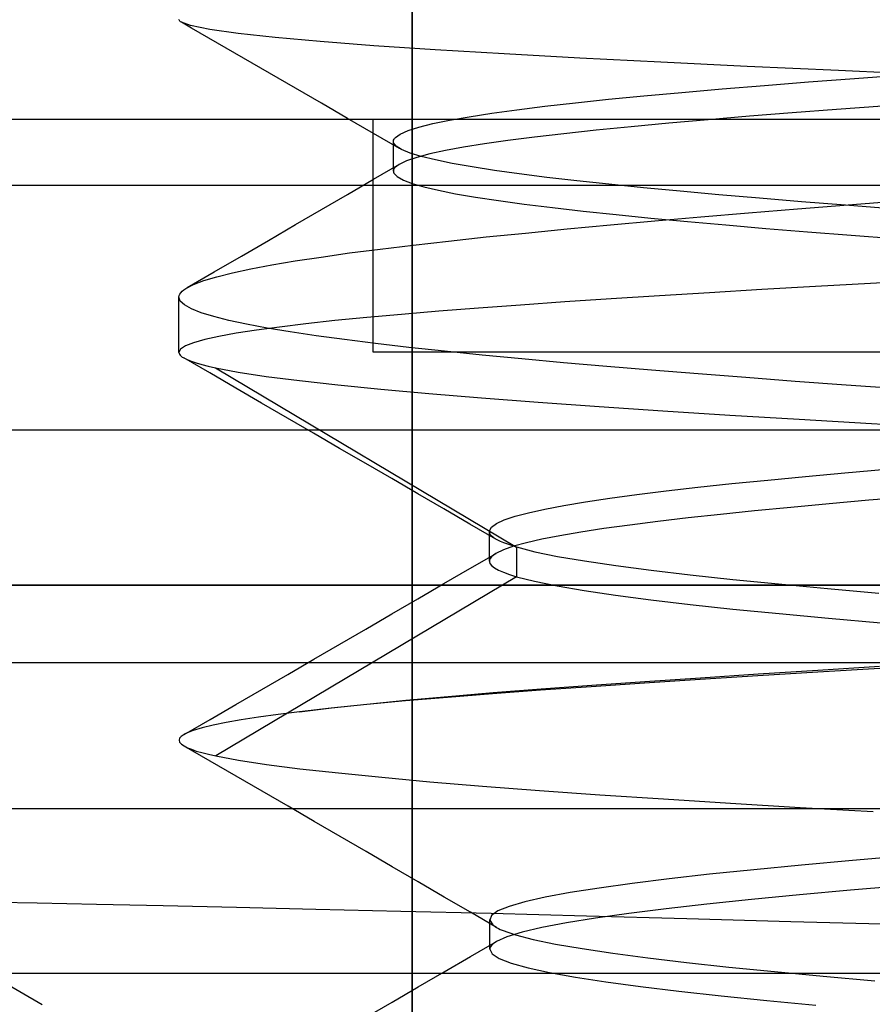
# Model space of a CAD drawing. Header units: millimetres. Extents: x 0 to 93, y -50 to 1.2.
# Tile 128 of 137: x 83.9 to 85, y -1.5 to -0.3. Entities that reach past the tile are written whole.
import ezdxf

# ---------------------------------------------------------------- set-up
doc = ezdxf.new("R2010")
doc.units = ezdxf.units.MM
doc.layers.add('MAIN-1', color=7, linetype='Continuous')
doc.layers.add('MAIN-2', color=7, linetype='Continuous')

msp = doc.modelspace()

# ---------------------------------------------------------------- linework, layer by layer
at = {"layer": 'MAIN-1'}
msp.add_line((90.5, -1), (2.5, -1), dxfattribs=at)
at = {"layer": 'MAIN-2'}
for p, q in [((84.4005, -9), (84.4005, 0)), ((84.4005, 0), (84.4005, -9)), ((84.1002, -0.2719), (84.1, -0.2712)), ((84.1006, -0.2726), (84.1002, -0.2719)), ((84.1012, -0.2733), (84.1006, -0.2726)), ((84.102, -0.274), (84.1012, -0.2733)), ((84.1149, -0.2791), (84.102, -0.274)), ((84.1149, -0.2791), (84.102, -0.274)), ((84.1162, -0.2822), (84.1033, -0.2748)), ((84.1397, -0.2842), (84.1149, -0.2791)), ((84.1397, -0.2842), (84.1149, -0.2791)), ((84.1497, -0.3016), (84.1162, -0.2822)), ((84.1762, -0.2893), (84.1397, -0.2842)), ((84.1762, -0.2893), (84.1397, -0.2842)), ((84.2238, -0.2945), (84.1762, -0.2893)), ((84.2238, -0.2945), (84.1762, -0.2893)), ((84.1832, -0.321), (84.1497, -0.3016)), ((84.2821, -0.2997), (84.2238, -0.2945)), ((84.2821, -0.2997), (84.2238, -0.2945)), ((84.351, -0.305), (84.2821, -0.2997)), ((84.351, -0.305), (84.2821, -0.2997)), ((84.4299, -0.3102), (84.351, -0.305)), ((84.4299, -0.3102), (84.351, -0.305)), ((84.5188, -0.3156), (84.4299, -0.3102)), ((84.5188, -0.3156), (84.4299, -0.3102)), ((84.6163, -0.3209), (84.5188, -0.3156)), ((84.6163, -0.3209), (84.5188, -0.3156)), ((84.2167, -0.3404), (84.1832, -0.321)), ((84.7208, -0.3263), (84.6163, -0.3209)), ((84.7208, -0.3263), (84.6163, -0.3209)), ((84.8319, -0.3317), (84.7208, -0.3263)), ((84.8319, -0.3317), (84.7208, -0.3263)), ((84.2501, -0.3598), (84.2167, -0.3404)), ((84.9496, -0.3371), (84.8319, -0.3317)), ((84.9496, -0.3371), (84.8319, -0.3317)), ((85.0732, -0.3426), (84.9496, -0.3371)), ((85.0732, -0.3426), (84.9496, -0.3371)), ((84.8543, -0.3561), (84.9112, -0.3517)), ((84.8543, -0.3561), (84.9112, -0.3517)), ((84.9112, -0.3517), (84.9703, -0.3472)), ((84.9112, -0.3517), (84.9703, -0.3472)), ((84.9703, -0.3472), (85.0316, -0.3428)), ((84.9703, -0.3472), (85.0316, -0.3428)), ((84.2836, -0.3792), (84.2501, -0.3598)), ((84.699, -0.3696), (84.7479, -0.3651)), ((84.699, -0.3696), (84.7479, -0.3651)), ((84.7479, -0.3651), (84.7998, -0.3606)), ((84.7479, -0.3651), (84.7998, -0.3606)), ((84.7998, -0.3606), (84.8543, -0.3561)), ((84.7998, -0.3606), (84.8543, -0.3561)), ((84.3171, -0.3986), (84.2836, -0.3792)), ((84.5715, -0.383), (84.6108, -0.3785)), ((84.5715, -0.383), (84.6108, -0.3785)), ((84.6108, -0.3785), (84.6533, -0.374)), ((84.6108, -0.3785), (84.6533, -0.374)), ((84.6533, -0.374), (84.699, -0.3696)), ((84.6533, -0.374), (84.699, -0.3696)), ((84.4739, -0.3964), (84.5029, -0.3919)), ((84.4739, -0.3964), (84.5029, -0.3919)), ((84.5029, -0.3919), (84.5355, -0.3875)), ((84.5029, -0.3919), (84.5355, -0.3875)), ((84.5355, -0.3875), (84.5715, -0.383)), ((84.5355, -0.3875), (84.5715, -0.383)), ((84.8899, -0.3915), (84.8349, -0.3958)), ((84.8899, -0.3915), (84.8349, -0.3958)), ((84.9471, -0.3871), (84.8899, -0.3915)), ((84.9471, -0.3871), (84.8899, -0.3915)), ((85.0065, -0.3827), (84.9471, -0.3871)), ((85.0065, -0.3827), (84.9471, -0.3871)), ((85.6, -0.4), (82.69, -0.4)), ((84.3507, -0.418), (84.3171, -0.3986)), ((84.35, -0.4), (84.35, -0.4)), ((84.35, -0.7), (84.35, -0.4)), ((84.35, -0.4), (84.35, -0.4)), ((84.4092, -0.4098), (84.427, -0.4054)), ((84.4092, -0.4098), (84.427, -0.4054)), ((84.427, -0.4054), (84.4486, -0.4009)), ((84.427, -0.4054), (84.4486, -0.4009)), ((84.4486, -0.4009), (84.4739, -0.3964)), ((84.4486, -0.4009), (84.4739, -0.3964)), ((84.731, -0.4048), (84.6827, -0.4093)), ((84.731, -0.4048), (84.6827, -0.4093)), ((84.7819, -0.4003), (84.731, -0.4048)), ((84.7819, -0.4003), (84.731, -0.4048)), ((84.8349, -0.3958), (84.7819, -0.4003)), ((84.8349, -0.3958), (84.7819, -0.4003)), ((84.3842, -0.4374), (84.3507, -0.418)), ((84.3851, -0.4188), (84.3952, -0.4143)), ((84.3851, -0.4188), (84.3952, -0.4143)), ((84.3952, -0.4143), (84.4092, -0.4098)), ((84.3952, -0.4143), (84.4092, -0.4098)), ((84.5958, -0.4183), (84.558, -0.4227)), ((84.5958, -0.4183), (84.558, -0.4227)), ((84.6374, -0.4138), (84.5958, -0.4183)), ((84.6374, -0.4138), (84.5958, -0.4183)), ((84.6827, -0.4093), (84.6374, -0.4138)), ((84.6827, -0.4093), (84.6374, -0.4138)), ((84.3763, -0.4288), (84.3764, -0.4277)), ((84.3763, -0.4288), (84.3764, -0.4277)), ((84.3763, -0.4347), (84.3763, -0.4283)), ((84.3763, -0.4347), (84.3763, -0.4283)), ((84.3766, -0.4299), (84.3763, -0.4288)), ((84.3766, -0.4299), (84.3763, -0.4288)), ((84.3764, -0.4277), (84.3766, -0.4266)), ((84.3764, -0.4277), (84.3766, -0.4266)), ((84.3766, -0.4266), (84.3771, -0.4255)), ((84.3766, -0.4266), (84.3771, -0.4255)), ((84.3798, -0.4344), (84.3766, -0.4299)), ((84.3798, -0.4344), (84.3766, -0.4299)), ((84.3771, -0.4255), (84.3778, -0.4244)), ((84.3771, -0.4255), (84.3778, -0.4244)), ((84.3778, -0.4244), (84.3788, -0.4233)), ((84.3778, -0.4244), (84.3788, -0.4233)), ((84.3788, -0.4233), (84.3851, -0.4188)), ((84.3788, -0.4233), (84.3851, -0.4188)), ((84.5239, -0.4271), (84.4935, -0.4314)), ((84.5239, -0.4271), (84.4935, -0.4314)), ((84.558, -0.4227), (84.5239, -0.4271)), ((84.558, -0.4227), (84.5239, -0.4271)), ((84.3763, -0.441), (84.3763, -0.4347)), ((84.3763, -0.441), (84.3763, -0.4347)), ((84.3763, -0.4474), (84.3763, -0.441)), ((84.3763, -0.4474), (84.3763, -0.441)), ((84.3868, -0.4388), (84.3798, -0.4344)), ((84.3868, -0.4388), (84.3798, -0.4344)), ((84.3977, -0.4433), (84.3868, -0.4388)), ((84.3977, -0.4433), (84.3868, -0.4388)), ((84.4122, -0.4477), (84.3977, -0.4433)), ((84.4122, -0.4477), (84.3977, -0.4433)), ((84.4433, -0.44), (84.4233, -0.4444)), ((84.4433, -0.44), (84.4233, -0.4444)), ((84.4667, -0.4357), (84.4433, -0.44)), ((84.4667, -0.4357), (84.4433, -0.44)), ((84.4935, -0.4314), (84.4667, -0.4357)), ((84.4935, -0.4314), (84.4667, -0.4357)), ((84.3763, -0.4537), (84.3763, -0.4474)), ((84.3763, -0.4537), (84.3763, -0.4474)), ((84.3763, -0.4601), (84.3763, -0.4537)), ((84.3763, -0.4601), (84.3763, -0.4537)), ((84.3931, -0.4533), (84.3835, -0.4578)), ((84.3931, -0.4533), (84.3835, -0.4578)), ((84.4064, -0.4488), (84.3931, -0.4533)), ((84.4064, -0.4488), (84.3931, -0.4533)), ((84.4233, -0.4444), (84.4064, -0.4488)), ((84.4233, -0.4444), (84.4064, -0.4488)), ((84.4304, -0.4522), (84.4122, -0.4477)), ((84.4304, -0.4522), (84.4122, -0.4477)), ((84.4522, -0.4567), (84.4304, -0.4522)), ((84.4522, -0.4567), (84.4304, -0.4522)), ((84.4776, -0.4611), (84.4522, -0.4567)), ((84.4776, -0.4611), (84.4522, -0.4567)), ((84.3506, -0.477), (84.3841, -0.4575)), ((84.3506, -0.477), (84.3841, -0.4575)), ((84.3763, -0.4664), (84.3763, -0.4601)), ((84.3763, -0.4664), (84.3763, -0.4601)), ((84.3766, -0.4646), (84.3763, -0.4658)), ((84.3766, -0.4646), (84.3763, -0.4658)), ((84.3763, -0.4658), (84.3763, -0.4669)), ((84.3763, -0.4658), (84.3763, -0.4669)), ((84.3763, -0.4669), (84.3765, -0.4681)), ((84.3763, -0.4669), (84.3765, -0.4681)), ((84.3765, -0.4681), (84.377, -0.4692)), ((84.3765, -0.4681), (84.377, -0.4692)), ((84.3771, -0.4635), (84.3766, -0.4646)), ((84.3771, -0.4635), (84.3766, -0.4646)), ((84.377, -0.4692), (84.3813, -0.4736)), ((84.377, -0.4692), (84.3813, -0.4736)), ((84.3779, -0.4623), (84.3771, -0.4635)), ((84.3779, -0.4623), (84.3771, -0.4635)), ((84.3835, -0.4578), (84.3779, -0.4623)), ((84.3835, -0.4578), (84.3779, -0.4623)), ((84.5064, -0.4656), (84.4776, -0.4611)), ((84.5064, -0.4656), (84.4776, -0.4611)), ((84.5385, -0.4701), (84.5064, -0.4656)), ((84.5385, -0.4701), (84.5064, -0.4656)), ((84.3171, -0.4965), (84.3506, -0.477)), ((84.3171, -0.4965), (84.3506, -0.477)), ((84.3813, -0.4736), (84.3892, -0.478)), ((84.3813, -0.4736), (84.3892, -0.478)), ((84.3892, -0.478), (84.4006, -0.4824)), ((84.3892, -0.478), (84.4006, -0.4824)), ((84.5738, -0.4746), (84.5385, -0.4701)), ((84.5738, -0.4746), (84.5385, -0.4701)), ((84.6124, -0.479), (84.5738, -0.4746)), ((84.6124, -0.479), (84.5738, -0.4746)), ((84.6539, -0.4835), (84.6124, -0.479)), ((84.6539, -0.4835), (84.6124, -0.479)), ((85.6, -0.4852), (82.69, -0.4852)), ((85.6, -0.4852), (82.69, -0.4852)), ((84.4006, -0.4824), (84.4156, -0.4868)), ((84.4006, -0.4824), (84.4156, -0.4868)), ((84.4156, -0.4868), (84.4342, -0.4912)), ((84.4156, -0.4868), (84.4342, -0.4912)), ((84.4342, -0.4912), (84.4563, -0.4956)), ((84.4342, -0.4912), (84.4563, -0.4956)), ((84.6985, -0.488), (84.6539, -0.4835)), ((84.6985, -0.488), (84.6539, -0.4835)), ((84.7458, -0.4925), (84.6985, -0.488)), ((84.7458, -0.4925), (84.6985, -0.488)), ((84.7956, -0.497), (84.7458, -0.4925)), ((84.7956, -0.497), (84.7458, -0.4925)), ((84.2836, -0.516), (84.3171, -0.4965)), ((84.2836, -0.516), (84.3171, -0.4965)), ((84.4563, -0.4956), (84.4821, -0.5)), ((84.4563, -0.4956), (84.4821, -0.5)), ((84.4821, -0.5), (84.5116, -0.5045)), ((84.4821, -0.5), (84.5116, -0.5045)), ((84.5116, -0.5045), (84.5448, -0.509)), ((84.5116, -0.5045), (84.5448, -0.509)), ((84.8478, -0.5015), (84.7956, -0.497)), ((84.8478, -0.5015), (84.7956, -0.497)), ((84.9022, -0.506), (84.8478, -0.5015)), ((84.9022, -0.506), (84.8478, -0.5015)), ((84.9588, -0.5105), (84.9022, -0.506)), ((84.9588, -0.5105), (84.9022, -0.506)), ((84.9621, -0.5099), (85.0291, -0.5046)), ((84.9621, -0.5099), (85.0291, -0.5046)), ((84.2501, -0.5355), (84.2836, -0.516)), ((84.2501, -0.5355), (84.2836, -0.516)), ((84.5448, -0.509), (84.5812, -0.5136)), ((84.5448, -0.509), (84.5812, -0.5136)), ((84.5812, -0.5136), (84.6208, -0.5181)), ((84.5812, -0.5136), (84.6208, -0.5181)), ((84.6208, -0.5181), (84.6631, -0.5226)), ((84.6208, -0.5181), (84.6631, -0.5226)), ((84.8337, -0.5203), (84.8968, -0.5151)), ((84.8337, -0.5203), (84.8968, -0.5151)), ((84.8968, -0.5151), (84.9621, -0.5099)), ((84.8968, -0.5151), (84.9621, -0.5099)), ((85.0174, -0.515), (84.9588, -0.5105)), ((85.0174, -0.515), (84.9588, -0.5105)), ((84.6558, -0.5358), (84.7133, -0.5306)), ((84.6558, -0.5358), (84.7133, -0.5306)), ((84.6631, -0.5226), (84.708, -0.5271)), ((84.6631, -0.5226), (84.708, -0.5271)), ((84.708, -0.5271), (84.7552, -0.5315)), ((84.708, -0.5271), (84.7552, -0.5315)), ((84.7133, -0.5306), (84.7725, -0.5255)), ((84.7133, -0.5306), (84.7725, -0.5255)), ((84.7552, -0.5315), (84.8047, -0.5359)), ((84.7552, -0.5315), (84.8047, -0.5359)), ((84.7725, -0.5255), (84.8337, -0.5203)), ((84.7725, -0.5255), (84.8337, -0.5203)), ((84.2153, -0.5558), (84.2501, -0.5355)), ((84.2153, -0.5558), (84.2501, -0.5355)), ((84.5466, -0.5463), (84.6001, -0.541)), ((84.5466, -0.5463), (84.6001, -0.541)), ((84.6001, -0.541), (84.6558, -0.5358)), ((84.6001, -0.541), (84.6558, -0.5358)), ((84.8047, -0.5359), (84.8563, -0.5403)), ((84.8047, -0.5359), (84.8563, -0.5403)), ((84.8563, -0.5403), (84.91, -0.5448)), ((84.8563, -0.5403), (84.91, -0.5448)), ((84.91, -0.5448), (84.966, -0.5492)), ((84.91, -0.5448), (84.966, -0.5492)), ((84.1804, -0.5761), (84.2153, -0.5558)), ((84.1804, -0.5761), (84.2153, -0.5558)), ((84.4018, -0.5618), (84.4473, -0.5566)), ((84.4018, -0.5618), (84.4473, -0.5566)), ((84.4473, -0.5566), (84.4956, -0.5514)), ((84.4473, -0.5566), (84.4956, -0.5514)), ((84.4956, -0.5514), (84.5466, -0.5463)), ((84.4956, -0.5514), (84.5466, -0.5463)), ((84.966, -0.5492), (85.0238, -0.5536)), ((84.966, -0.5492), (85.0238, -0.5536)), ((84.3197, -0.572), (84.3593, -0.5669)), ((84.3197, -0.572), (84.3593, -0.5669)), ((84.3593, -0.5669), (84.4018, -0.5618)), ((84.3593, -0.5669), (84.4018, -0.5618)), ((84.1455, -0.5964), (84.1804, -0.5761)), ((84.1455, -0.5964), (84.1804, -0.5761)), ((84.2195, -0.5874), (84.2497, -0.5823)), ((84.2195, -0.5874), (84.2497, -0.5823)), ((84.2497, -0.5823), (84.2831, -0.5772)), ((84.2497, -0.5823), (84.2831, -0.5772)), ((84.2831, -0.5772), (84.3197, -0.572)), ((84.2831, -0.5772), (84.3197, -0.572)), ((84.169, -0.5975), (84.1926, -0.5925)), ((84.169, -0.5975), (84.1926, -0.5925)), ((84.1926, -0.5925), (84.2195, -0.5874)), ((84.1926, -0.5925), (84.2195, -0.5874)), ((84.1106, -0.6167), (84.1455, -0.5964)), ((84.1106, -0.6167), (84.1455, -0.5964)), ((84.1187, -0.6127), (84.132, -0.6076)), ((84.1187, -0.6127), (84.132, -0.6076)), ((84.132, -0.6076), (84.1488, -0.6026)), ((84.132, -0.6076), (84.1488, -0.6026)), ((84.1488, -0.6026), (84.169, -0.5975)), ((84.1488, -0.6026), (84.169, -0.5975)), ((85.0637, -0.6074), (84.991, -0.6114)), ((85.0637, -0.6074), (84.991, -0.6114)), ((84.1023, -0.6233), (84.104, -0.6214)), ((84.1023, -0.6233), (84.104, -0.6214)), ((84.104, -0.6214), (84.1063, -0.6196)), ((84.104, -0.6214), (84.1063, -0.6196)), ((84.1063, -0.6196), (84.1089, -0.6177)), ((84.1063, -0.6196), (84.1089, -0.6177)), ((84.1089, -0.6177), (84.1187, -0.6127)), ((84.1089, -0.6177), (84.1187, -0.6127)), ((84.8508, -0.6192), (84.7837, -0.6232)), ((84.8508, -0.6192), (84.7837, -0.6232)), ((84.9199, -0.6153), (84.8508, -0.6192)), ((84.9199, -0.6153), (84.8508, -0.6192)), ((84.991, -0.6114), (84.9199, -0.6153)), ((84.991, -0.6114), (84.9199, -0.6153)), ((84.1, -0.6288), (84.1003, -0.627)), ((84.1, -0.6288), (84.1003, -0.627)), ((84.1017, -0.6339), (84.1, -0.6288)), ((84.1017, -0.6339), (84.1, -0.6288)), ((84.1, -0.7001), (84.1, -0.629)), ((84.1, -0.7001), (84.1, -0.629)), ((84.1003, -0.627), (84.1011, -0.6251)), ((84.1003, -0.627), (84.1011, -0.6251)), ((84.1011, -0.6251), (84.1023, -0.6233)), ((84.1011, -0.6251), (84.1023, -0.6233)), ((84.1071, -0.6389), (84.1017, -0.6339)), ((84.1071, -0.6389), (84.1017, -0.6339)), ((84.6568, -0.6311), (84.5971, -0.6351)), ((84.6568, -0.6311), (84.5971, -0.6351)), ((84.719, -0.6271), (84.6568, -0.6311)), ((84.719, -0.6271), (84.6568, -0.6311)), ((84.7837, -0.6232), (84.719, -0.6271)), ((84.7837, -0.6232), (84.719, -0.6271)), ((84.1161, -0.644), (84.1071, -0.6389)), ((84.1161, -0.644), (84.1071, -0.6389)), ((84.1287, -0.649), (84.1161, -0.644)), ((84.1287, -0.649), (84.1161, -0.644)), ((84.486, -0.6431), (84.4348, -0.6471)), ((84.486, -0.6431), (84.4348, -0.6471)), ((84.5402, -0.6391), (84.486, -0.6431)), ((84.5402, -0.6391), (84.486, -0.6431)), ((84.5971, -0.6351), (84.5402, -0.6391)), ((84.5971, -0.6351), (84.5402, -0.6391)), ((84.1448, -0.654), (84.1287, -0.649)), ((84.1448, -0.654), (84.1287, -0.649)), ((84.1643, -0.6589), (84.1448, -0.654)), ((84.1643, -0.6589), (84.1448, -0.654)), ((84.1872, -0.6639), (84.1643, -0.6589)), ((84.1872, -0.6639), (84.1643, -0.6589)), ((84.3008, -0.6592), (84.2633, -0.6633)), ((84.3008, -0.6592), (84.2633, -0.6633)), ((84.3419, -0.6552), (84.3008, -0.6592)), ((84.3419, -0.6552), (84.3008, -0.6592)), ((84.3867, -0.6511), (84.3419, -0.6552)), ((84.3867, -0.6511), (84.3419, -0.6552)), ((84.4348, -0.6471), (84.3867, -0.6511)), ((84.4348, -0.6471), (84.3867, -0.6511)), ((84.1997, -0.6714), (84.1737, -0.6754)), ((84.1997, -0.6714), (84.1737, -0.6754)), ((84.2135, -0.6688), (84.1872, -0.6639)), ((84.2135, -0.6688), (84.1872, -0.6639)), ((84.2296, -0.6674), (84.1997, -0.6714)), ((84.2296, -0.6674), (84.1997, -0.6714)), ((84.2433, -0.6738), (84.2135, -0.6688)), ((84.2433, -0.6738), (84.2135, -0.6688)), ((84.2633, -0.6633), (84.2296, -0.6674)), ((84.2633, -0.6633), (84.2296, -0.6674)), ((84.1332, -0.6835), (84.1188, -0.6876)), ((84.1332, -0.6835), (84.1188, -0.6876)), ((84.1515, -0.6795), (84.1332, -0.6835)), ((84.1515, -0.6795), (84.1332, -0.6835)), ((84.1737, -0.6754), (84.1515, -0.6795)), ((84.1737, -0.6754), (84.1515, -0.6795)), ((84.2766, -0.6787), (84.2433, -0.6738)), ((84.2766, -0.6787), (84.2433, -0.6738)), ((84.3131, -0.6837), (84.2766, -0.6787)), ((84.3131, -0.6837), (84.2766, -0.6787)), ((84.353, -0.6887), (84.3131, -0.6837)), ((84.353, -0.6887), (84.3131, -0.6837)), ((84.1021, -0.6959), (84.1, -0.7001)), ((84.1021, -0.6959), (84.1, -0.7001)), ((84.1084, -0.6917), (84.1021, -0.6959)), ((84.1084, -0.6917), (84.1021, -0.6959)), ((84.1188, -0.6876), (84.1084, -0.6917)), ((84.1188, -0.6876), (84.1084, -0.6917)), ((84.396, -0.6937), (84.353, -0.6887)), ((84.396, -0.6937), (84.353, -0.6887)), ((84.442, -0.6987), (84.396, -0.6937)), ((84.442, -0.6987), (84.396, -0.6937)), ((84.1, -0.7001), (84.1002, -0.7013)), ((84.1, -0.7001), (84.1002, -0.7013)), ((84.1002, -0.7013), (84.1007, -0.7025)), ((84.1002, -0.7013), (84.1007, -0.7025)), ((84.1007, -0.7025), (84.1016, -0.7037)), ((84.1007, -0.7025), (84.1016, -0.7037)), ((84.1016, -0.7037), (84.1028, -0.7049)), ((84.1016, -0.7037), (84.1028, -0.7049)), ((84.1028, -0.7049), (84.1043, -0.7061)), ((84.1028, -0.7049), (84.1043, -0.7061)), ((84.1043, -0.7061), (84.1062, -0.7073)), ((84.1043, -0.7061), (84.1062, -0.7073)), ((84.1396, -0.7266), (84.1061, -0.7072)), ((84.1396, -0.7266), (84.1061, -0.7072)), ((84.1062, -0.7073), (84.1104, -0.7094)), ((84.1062, -0.7073), (84.1104, -0.7094)), ((84.1104, -0.7094), (84.1157, -0.7115)), ((84.1104, -0.7094), (84.1157, -0.7115)), ((85.05, -0.7), (84.35, -0.7)), ((84.35, -0.7), (84.35, -0.7)), ((84.35, -0.7), (84.35, -0.7)), ((84.4907, -0.7036), (84.442, -0.6987)), ((84.4907, -0.7036), (84.442, -0.6987)), ((84.5419, -0.7085), (84.4907, -0.7036)), ((84.5419, -0.7085), (84.4907, -0.7036)), ((84.5954, -0.7134), (84.5419, -0.7085)), ((84.5954, -0.7134), (84.5419, -0.7085)), ((84.1157, -0.7115), (84.122, -0.7136)), ((84.1157, -0.7115), (84.122, -0.7136)), ((84.122, -0.7136), (84.1293, -0.7156)), ((84.122, -0.7136), (84.1293, -0.7156)), ((84.1293, -0.7156), (84.1377, -0.7177)), ((84.1293, -0.7156), (84.1377, -0.7177)), ((84.1377, -0.7177), (84.1472, -0.7198)), ((84.1377, -0.7177), (84.1472, -0.7198)), ((84.1472, -0.7198), (84.5347, -0.9509)), ((84.1472, -0.7198), (84.1764, -0.7254)), ((84.1472, -0.7198), (84.5347, -0.9509)), ((84.1472, -0.7198), (84.1764, -0.7254)), ((84.6512, -0.7182), (84.5954, -0.7134)), ((84.6512, -0.7182), (84.5954, -0.7134)), ((84.709, -0.723), (84.6512, -0.7182)), ((84.709, -0.723), (84.6512, -0.7182)), ((84.7688, -0.7278), (84.709, -0.723)), ((84.7688, -0.7278), (84.709, -0.723)), ((84.1731, -0.746), (84.1396, -0.7266)), ((84.1731, -0.746), (84.1396, -0.7266)), ((84.1764, -0.7254), (84.2124, -0.731)), ((84.1764, -0.7254), (84.2124, -0.731)), ((84.2124, -0.731), (84.2552, -0.7365)), ((84.2124, -0.731), (84.2552, -0.7365)), ((84.8305, -0.7326), (84.7688, -0.7278)), ((84.8305, -0.7326), (84.7688, -0.7278)), ((84.8941, -0.7374), (84.8305, -0.7326)), ((84.8941, -0.7374), (84.8305, -0.7326)), ((84.2065, -0.7655), (84.1731, -0.746)), ((84.2065, -0.7655), (84.1731, -0.746)), ((84.2552, -0.7365), (84.3045, -0.7421)), ((84.2552, -0.7365), (84.3045, -0.7421)), ((84.3045, -0.7421), (84.3602, -0.7476)), ((84.3045, -0.7421), (84.3602, -0.7476)), ((84.3602, -0.7476), (84.422, -0.7531)), ((84.3602, -0.7476), (84.422, -0.7531)), ((84.9595, -0.7422), (84.8941, -0.7374)), ((84.9595, -0.7422), (84.8941, -0.7374)), ((85.0266, -0.747), (84.9595, -0.7422)), ((85.0266, -0.747), (84.9595, -0.7422)), ((84.422, -0.7531), (84.4897, -0.7587)), ((84.422, -0.7531), (84.4897, -0.7587)), ((84.4897, -0.7587), (84.563, -0.7643)), ((84.4897, -0.7587), (84.563, -0.7643)), ((84.24, -0.7849), (84.2065, -0.7655)), ((84.24, -0.7849), (84.2065, -0.7655)), ((84.563, -0.7643), (84.6412, -0.7698)), ((84.563, -0.7643), (84.6412, -0.7698)), ((84.6412, -0.7698), (84.7235, -0.7753)), ((84.6412, -0.7698), (84.7235, -0.7753)), ((84.2735, -0.8043), (84.24, -0.7849)), ((84.2735, -0.8043), (84.24, -0.7849)), ((84.7235, -0.7753), (84.8096, -0.7808)), ((84.7235, -0.7753), (84.8096, -0.7808)), ((84.8096, -0.7808), (84.8992, -0.7863)), ((84.8096, -0.7808), (84.8992, -0.7863)), ((84.8992, -0.7863), (84.9922, -0.7918)), ((84.8992, -0.7863), (84.9922, -0.7918)), ((84.9922, -0.7918), (85.0883, -0.7973)), ((84.9922, -0.7918), (85.0883, -0.7973)), ((82.3798, -0.8), (86.4212, -0.8)), ((84.307, -0.8238), (84.2735, -0.8043)), ((84.307, -0.8238), (84.2735, -0.8043)), ((84.4005, -8), (84.4005, -0.8)), ((84.4005, -0.8), (84.4005, -8)), ((84.3406, -0.8433), (84.307, -0.8238)), ((84.3406, -0.8433), (84.307, -0.8238)), ((84.3741, -0.8627), (84.3406, -0.8433)), ((84.3741, -0.8627), (84.3406, -0.8433)), ((84.8585, -0.8646), (84.9071, -0.86)), ((84.8585, -0.8646), (84.9071, -0.86)), ((84.9071, -0.86), (84.958, -0.8553)), ((84.9071, -0.86), (84.958, -0.8553)), ((84.958, -0.8553), (85.011, -0.8507)), ((84.958, -0.8553), (85.011, -0.8507)), ((84.4077, -0.8822), (84.3741, -0.8627)), ((84.4077, -0.8822), (84.3741, -0.8627)), ((84.7279, -0.8786), (84.7687, -0.8739)), ((84.7279, -0.8786), (84.7687, -0.8739)), ((84.7687, -0.8739), (84.8123, -0.8692)), ((84.7687, -0.8739), (84.8123, -0.8692)), ((84.8123, -0.8692), (84.8585, -0.8646)), ((84.8123, -0.8692), (84.8585, -0.8646)), ((84.4412, -0.9017), (84.4077, -0.8822)), ((84.4412, -0.9017), (84.4077, -0.8822)), ((84.6239, -0.8926), (84.6553, -0.8879)), ((84.6239, -0.8926), (84.6553, -0.8879)), ((84.6553, -0.8879), (84.69, -0.8833)), ((84.6553, -0.8879), (84.69, -0.8833)), ((84.69, -0.8833), (84.7279, -0.8786)), ((84.69, -0.8833), (84.7279, -0.8786)), ((85.0426, -0.8862), (84.989, -0.8907)), ((85.0426, -0.8862), (84.989, -0.8907)), ((84.5714, -0.9019), (84.5959, -0.8973)), ((84.5714, -0.9019), (84.5959, -0.8973)), ((84.5959, -0.8973), (84.6239, -0.8926)), ((84.5959, -0.8973), (84.6239, -0.8926)), ((84.8883, -0.8998), (84.8417, -0.9044)), ((84.8883, -0.8998), (84.8417, -0.9044)), ((84.9375, -0.8953), (84.8883, -0.8998)), ((84.9375, -0.8953), (84.8883, -0.8998)), ((84.989, -0.8907), (84.9375, -0.8953)), ((84.989, -0.8907), (84.9375, -0.8953)), ((84.4748, -0.9213), (84.4412, -0.9017)), ((84.4748, -0.9213), (84.4412, -0.9017)), ((84.5192, -0.9159), (84.533, -0.9112)), ((84.5192, -0.9159), (84.533, -0.9112)), ((84.533, -0.9112), (84.5504, -0.9066)), ((84.533, -0.9112), (84.5504, -0.9066)), ((84.5504, -0.9066), (84.5714, -0.9019)), ((84.5504, -0.9066), (84.5714, -0.9019)), ((84.7975, -0.9089), (84.756, -0.9134)), ((84.7975, -0.9089), (84.756, -0.9134)), ((84.8417, -0.9044), (84.7975, -0.9089)), ((84.8417, -0.9044), (84.7975, -0.9089)), ((84.5084, -0.9408), (84.4748, -0.9213)), ((84.5084, -0.9408), (84.4748, -0.9213)), ((84.4999, -0.9299), (84.5027, -0.9252)), ((84.4999, -0.9299), (84.5027, -0.9252)), ((84.5027, -0.9252), (84.5091, -0.9206)), ((84.5027, -0.9252), (84.5091, -0.9206)), ((84.5091, -0.9206), (84.5192, -0.9159)), ((84.5091, -0.9206), (84.5192, -0.9159)), ((84.6809, -0.9226), (84.6476, -0.9272)), ((84.6809, -0.9226), (84.6476, -0.9272)), ((84.717, -0.918), (84.6809, -0.9226)), ((84.717, -0.918), (84.6809, -0.9226)), ((84.756, -0.9134), (84.717, -0.918)), ((84.756, -0.9134), (84.717, -0.918)), ((84.501, -0.9346), (84.4999, -0.9299)), ((84.501, -0.9346), (84.4999, -0.9299)), ((84.4999, -0.9373), (84.4999, -0.9309)), ((84.4999, -0.9373), (84.4999, -0.9309)), ((84.4999, -0.9436), (84.4999, -0.9373)), ((84.4999, -0.9436), (84.4999, -0.9373)), ((84.5017, -0.9355), (84.501, -0.9346)), ((84.5017, -0.9355), (84.501, -0.9346)), ((84.5025, -0.9364), (84.5017, -0.9355)), ((84.5025, -0.9364), (84.5017, -0.9355)), ((84.5036, -0.9374), (84.5025, -0.9364)), ((84.5036, -0.9374), (84.5025, -0.9364)), ((84.5047, -0.9383), (84.5036, -0.9374)), ((84.5047, -0.9383), (84.5036, -0.9374)), ((84.506, -0.9393), (84.5047, -0.9383)), ((84.506, -0.9393), (84.5047, -0.9383)), ((84.5909, -0.9363), (84.5676, -0.9408)), ((84.5909, -0.9363), (84.5676, -0.9408)), ((84.6176, -0.9317), (84.5909, -0.9363)), ((84.6176, -0.9317), (84.5909, -0.9363)), ((84.6476, -0.9272), (84.6176, -0.9317)), ((84.6476, -0.9272), (84.6176, -0.9317)), ((84.4999, -0.95), (84.4999, -0.9436)), ((84.4999, -0.95), (84.4999, -0.9436)), ((84.4999, -0.9563), (84.4999, -0.95)), ((84.4999, -0.9563), (84.4999, -0.95)), ((84.5075, -0.9402), (84.506, -0.9393)), ((84.5075, -0.9402), (84.506, -0.9393)), ((84.5107, -0.942), (84.5075, -0.9402)), ((84.5107, -0.942), (84.5075, -0.9402)), ((84.5144, -0.9438), (84.5107, -0.942)), ((84.5144, -0.9438), (84.5107, -0.942)), ((84.5187, -0.9455), (84.5144, -0.9438)), ((84.5187, -0.9455), (84.5144, -0.9438)), ((84.5311, -0.9499), (84.518, -0.9545)), ((84.5311, -0.9499), (84.518, -0.9545)), ((84.5235, -0.9473), (84.5187, -0.9455)), ((84.5235, -0.9473), (84.5187, -0.9455)), ((84.5289, -0.9491), (84.5235, -0.9473)), ((84.5289, -0.9491), (84.5235, -0.9473)), ((84.5348, -0.9509), (84.5289, -0.9491)), ((84.5348, -0.9509), (84.5289, -0.9491)), ((84.5476, -0.9454), (84.5311, -0.9499)), ((84.5476, -0.9454), (84.5311, -0.9499)), ((84.5348, -0.9508), (84.5348, -0.9891)), ((84.5348, -0.9508), (84.5583, -0.9569)), ((84.5348, -0.9508), (84.5348, -0.9891)), ((84.5348, -0.9508), (84.5583, -0.9569)), ((84.5676, -0.9408), (84.5476, -0.9454)), ((84.5676, -0.9408), (84.5476, -0.9454)), ((84.4749, -0.9785), (84.5085, -0.959)), ((84.4999, -0.9627), (84.4999, -0.9563)), ((84.4999, -0.9627), (84.4999, -0.9563)), ((84.4999, -0.969), (84.4999, -0.9627)), ((84.4999, -0.969), (84.4999, -0.9627)), ((84.5025, -0.9634), (84.5008, -0.9656)), ((84.5025, -0.9634), (84.5008, -0.9656)), ((84.5051, -0.9612), (84.5025, -0.9634)), ((84.5051, -0.9612), (84.5025, -0.9634)), ((84.5084, -0.959), (84.5051, -0.9612)), ((84.5084, -0.959), (84.5051, -0.9612)), ((84.518, -0.9545), (84.5084, -0.959)), ((84.518, -0.9545), (84.5084, -0.959)), ((84.5583, -0.9569), (84.5875, -0.9629)), ((84.5583, -0.9569), (84.5875, -0.9629)), ((84.5875, -0.9629), (84.6224, -0.9688)), ((84.5875, -0.9629), (84.6224, -0.9688)), ((84.5008, -0.9656), (84.4999, -0.9678)), ((84.5008, -0.9656), (84.4999, -0.9678)), ((84.4999, -0.9678), (84.4999, -0.97)), ((84.4999, -0.9678), (84.4999, -0.97)), ((84.4999, -0.97), (84.5007, -0.9722)), ((84.4999, -0.97), (84.5007, -0.9722)), ((84.5007, -0.9722), (84.503, -0.975)), ((84.5007, -0.9722), (84.503, -0.975)), ((84.503, -0.975), (84.5066, -0.9778)), ((84.503, -0.975), (84.5066, -0.9778)), ((84.6224, -0.9688), (84.6627, -0.9748)), ((84.6224, -0.9688), (84.6627, -0.9748)), ((84.6627, -0.9748), (84.7083, -0.9807)), ((84.6627, -0.9748), (84.7083, -0.9807)), ((84.5348, -0.9891), (84.1473, -1.2201)), ((84.5348, -0.9891), (84.1473, -1.2201)), ((84.4414, -0.998), (84.4749, -0.9785)), ((84.5066, -0.9778), (84.5116, -0.9806)), ((84.5066, -0.9778), (84.5116, -0.9806)), ((84.5116, -0.9806), (84.518, -0.9834)), ((84.5116, -0.9806), (84.518, -0.9834)), ((84.518, -0.9834), (84.5257, -0.9862)), ((84.518, -0.9834), (84.5257, -0.9862)), ((84.5257, -0.9862), (84.5348, -0.9891)), ((84.5257, -0.9862), (84.5348, -0.9891)), ((84.5348, -0.9891), (84.5581, -0.995)), ((84.5348, -0.9891), (84.5581, -0.995)), ((84.7083, -0.9807), (84.7587, -0.9866)), ((84.7083, -0.9807), (84.7587, -0.9866)), ((84.7587, -0.9866), (84.8137, -0.9925)), ((84.7587, -0.9866), (84.8137, -0.9925)), ((2.5, -1), (90.5, -1)), ((84.4079, -1.0175), (84.4414, -0.998)), ((84.5581, -0.995), (84.5872, -1.001)), ((84.5581, -0.995), (84.5872, -1.001)), ((84.5872, -1.001), (84.6219, -1.007)), ((84.5872, -1.001), (84.6219, -1.007)), ((84.8137, -0.9925), (84.8726, -0.9984)), ((84.8137, -0.9925), (84.8726, -0.9984)), ((84.8726, -0.9984), (84.9354, -1.0043)), ((84.8726, -0.9984), (84.9354, -1.0043)), ((84.6219, -1.007), (84.6623, -1.0129)), ((84.6219, -1.007), (84.6623, -1.0129)), ((84.6623, -1.0129), (84.708, -1.0189)), ((84.6623, -1.0129), (84.708, -1.0189)), ((84.9354, -1.0043), (85.0018, -1.0102)), ((84.9354, -1.0043), (85.0018, -1.0102)), ((84.3744, -1.037), (84.4079, -1.0175)), ((84.708, -1.0189), (84.7586, -1.0248)), ((84.708, -1.0189), (84.7586, -1.0248)), ((84.7586, -1.0248), (84.8138, -1.0308)), ((84.7586, -1.0248), (84.8138, -1.0308)), ((84.3409, -1.0565), (84.3744, -1.037)), ((84.8138, -1.0308), (84.8734, -1.0367)), ((84.8138, -1.0308), (84.8734, -1.0367)), ((84.8734, -1.0367), (84.937, -1.0426)), ((84.8734, -1.0367), (84.937, -1.0426)), ((84.937, -1.0426), (85.0042, -1.0486)), ((84.937, -1.0426), (85.0042, -1.0486)), ((84.3073, -1.076), (84.3409, -1.0565)), ((84.2738, -1.0954), (84.3073, -1.076)), ((88.5525, -1.1), (82.6475, -1.1)), ((84.2402, -1.1149), (84.2738, -1.0954)), ((84.4005, -1.1), (84.4005, -1.288)), ((84.4005, -1.1), (84.4005, -1.288)), ((84.2068, -1.1343), (84.2402, -1.1149)), ((84.7718, -1.1192), (84.8461, -1.1143)), ((84.7718, -1.1192), (84.8461, -1.1143)), ((84.9232, -1.112), (84.8459, -1.1168)), ((84.9232, -1.112), (84.8459, -1.1168)), ((84.8461, -1.1143), (84.9231, -1.1094)), ((84.8461, -1.1143), (84.9231, -1.1094)), ((84.9231, -1.1094), (85.0026, -1.1045)), ((84.9231, -1.1094), (85.0026, -1.1045)), ((85.0029, -1.1073), (84.9232, -1.112)), ((85.0029, -1.1073), (84.9232, -1.112)), ((84.5667, -1.1337), (84.6319, -1.1289)), ((84.5667, -1.1337), (84.6319, -1.1289)), ((84.6996, -1.1262), (84.631, -1.1308)), ((84.6996, -1.1262), (84.631, -1.1308)), ((84.6319, -1.1289), (84.7003, -1.1241)), ((84.6319, -1.1289), (84.7003, -1.1241)), ((84.7713, -1.1215), (84.6996, -1.1262)), ((84.7713, -1.1215), (84.6996, -1.1262)), ((84.7003, -1.1241), (84.7718, -1.1192)), ((84.7003, -1.1241), (84.7718, -1.1192)), ((84.8459, -1.1168), (84.7713, -1.1215)), ((84.8459, -1.1168), (84.7713, -1.1215)), ((84.1734, -1.1537), (84.2068, -1.1343)), ((84.504, -1.14), (84.446, -1.1446)), ((84.504, -1.14), (84.446, -1.1446)), ((84.4467, -1.1434), (84.5048, -1.1385)), ((84.4467, -1.1434), (84.5048, -1.1385)), ((84.5657, -1.1354), (84.504, -1.14)), ((84.5657, -1.1354), (84.504, -1.14)), ((84.5048, -1.1385), (84.5667, -1.1337)), ((84.5048, -1.1385), (84.5667, -1.1337)), ((84.631, -1.1308), (84.5657, -1.1354)), ((84.631, -1.1308), (84.5657, -1.1354)), ((84.14, -1.1731), (84.1734, -1.1537)), ((84.3419, -1.1538), (84.2963, -1.1583)), ((84.3419, -1.1538), (84.2963, -1.1583)), ((84.2964, -1.1582), (84.3422, -1.1532)), ((84.2964, -1.1582), (84.3422, -1.1532)), ((84.3918, -1.1492), (84.3419, -1.1538)), ((84.3918, -1.1492), (84.3419, -1.1538)), ((84.3422, -1.1532), (84.3924, -1.1483)), ((84.3422, -1.1532), (84.3924, -1.1483)), ((84.446, -1.1446), (84.3918, -1.1492)), ((84.446, -1.1446), (84.3918, -1.1492)), ((84.3924, -1.1483), (84.4467, -1.1434)), ((84.3924, -1.1483), (84.4467, -1.1434)), ((84.2276, -1.1665), (84.2026, -1.17)), ((84.2276, -1.1665), (84.2026, -1.17)), ((84.2552, -1.163), (84.2276, -1.1665)), ((84.2552, -1.163), (84.2276, -1.1665)), ((84.2552, -1.163), (84.2964, -1.1582)), ((84.2552, -1.163), (84.2964, -1.1582)), ((84.2963, -1.1583), (84.2552, -1.163)), ((84.2963, -1.1583), (84.2552, -1.163)), ((84.1066, -1.1924), (84.14, -1.1731)), ((84.1607, -1.177), (84.1439, -1.1805)), ((84.1607, -1.177), (84.1439, -1.1805)), ((84.1802, -1.1735), (84.1607, -1.177)), ((84.1802, -1.1735), (84.1607, -1.177)), ((84.2026, -1.17), (84.1802, -1.1735)), ((84.2026, -1.17), (84.1802, -1.1735)), ((84.1066, -1.1924), (84.103, -1.1949)), ((84.1081, -1.1916), (84.1066, -1.1924)), ((84.1081, -1.1916), (84.1066, -1.1924)), ((84.1099, -1.1907), (84.1081, -1.1916)), ((84.1099, -1.1907), (84.1081, -1.1916)), ((84.1118, -1.1899), (84.1099, -1.1907)), ((84.1118, -1.1899), (84.1099, -1.1907)), ((84.1138, -1.189), (84.1118, -1.1899)), ((84.1138, -1.189), (84.1118, -1.1899)), ((84.1161, -1.1882), (84.1138, -1.189)), ((84.1161, -1.1882), (84.1138, -1.189)), ((84.1185, -1.1873), (84.1161, -1.1882)), ((84.1185, -1.1873), (84.1161, -1.1882)), ((84.1298, -1.1839), (84.1185, -1.1873)), ((84.1298, -1.1839), (84.1185, -1.1873)), ((84.1439, -1.1805), (84.1298, -1.1839)), ((84.1439, -1.1805), (84.1298, -1.1839)), ((84.1009, -1.1973), (84.1002, -1.1998)), ((84.1002, -1.1998), (84.1009, -1.2023)), ((84.103, -1.1949), (84.1009, -1.1973)), ((84.1009, -1.2023), (84.1031, -1.2047)), ((84.1031, -1.2047), (84.1066, -1.2072)), ((84.1066, -1.2072), (84.1108, -1.2094)), ((84.1066, -1.2072), (84.1108, -1.2094)), ((84.1401, -1.2266), (84.1067, -1.2073)), ((84.1108, -1.2094), (84.1161, -1.2115)), ((84.1108, -1.2094), (84.1161, -1.2115)), ((84.1161, -1.2115), (84.1223, -1.2137)), ((84.1161, -1.2115), (84.1223, -1.2137)), ((84.1223, -1.2137), (84.1296, -1.2158)), ((84.1223, -1.2137), (84.1296, -1.2158)), ((84.1296, -1.2158), (84.1379, -1.2179)), ((84.1296, -1.2158), (84.1379, -1.2179)), ((84.1379, -1.2179), (84.1473, -1.2201)), ((84.1379, -1.2179), (84.1473, -1.2201)), ((84.1736, -1.246), (84.1401, -1.2266)), ((84.1473, -1.2201), (84.1766, -1.2256)), ((84.1473, -1.2201), (84.1766, -1.2256)), ((84.1766, -1.2256), (84.2129, -1.2311)), ((84.1766, -1.2256), (84.2129, -1.2311)), ((84.2129, -1.2311), (84.2559, -1.2365)), ((84.2129, -1.2311), (84.2559, -1.2365)), ((84.2559, -1.2365), (84.3054, -1.242)), ((84.2559, -1.2365), (84.3054, -1.242)), ((84.3054, -1.242), (84.3612, -1.2476)), ((84.3054, -1.242), (84.3612, -1.2476)), ((84.207, -1.2655), (84.1736, -1.246)), ((84.3612, -1.2476), (84.4233, -1.2532)), ((84.3612, -1.2476), (84.4233, -1.2532)), ((84.4233, -1.2532), (84.4911, -1.2589)), ((84.4233, -1.2532), (84.4911, -1.2589)), ((84.2405, -1.2849), (84.207, -1.2655)), ((84.4911, -1.2589), (84.5643, -1.2645)), ((84.4911, -1.2589), (84.5643, -1.2645)), ((84.5643, -1.2645), (84.6422, -1.27)), ((84.5643, -1.2645), (84.6422, -1.27)), ((84.6422, -1.27), (84.7243, -1.2755)), ((84.6422, -1.27), (84.7243, -1.2755)), ((84.7243, -1.2755), (84.8104, -1.2809)), ((84.7243, -1.2755), (84.8104, -1.2809)), ((84.8104, -1.2809), (84.9005, -1.2863)), ((84.8104, -1.2809), (84.9005, -1.2863)), ((88.5525, -1.288), (82.6475, -1.288)), ((84.274, -1.3044), (84.2405, -1.2849)), ((84.9005, -1.2863), (84.9944, -1.2918)), ((84.9005, -1.2863), (84.9944, -1.2918)), ((84.3076, -1.3238), (84.274, -1.3044)), ((84.3411, -1.3433), (84.3076, -1.3238)), ((84.3747, -1.3628), (84.3411, -1.3433)), ((84.9676, -1.3547), (84.902, -1.3606)), ((84.9676, -1.3547), (84.902, -1.3606)), ((85.0367, -1.3487), (84.9676, -1.3547)), ((85.0367, -1.3487), (84.9676, -1.3547)), ((84.4083, -1.3824), (84.3747, -1.3628)), ((84.8406, -1.3666), (84.7837, -1.3725)), ((84.8406, -1.3666), (84.7837, -1.3725)), ((84.902, -1.3606), (84.8406, -1.3666)), ((84.902, -1.3606), (84.8406, -1.3666)), ((84.4418, -1.4019), (84.4083, -1.3824)), ((84.7314, -1.3784), (84.6838, -1.3843)), ((84.7314, -1.3784), (84.6838, -1.3843)), ((84.7837, -1.3725), (84.7314, -1.3784)), ((84.7837, -1.3725), (84.7314, -1.3784)), ((84.6413, -1.3902), (84.6039, -1.3961)), ((84.6413, -1.3902), (84.6039, -1.3961)), ((84.6838, -1.3843), (84.6413, -1.3902)), ((84.6838, -1.3843), (84.6413, -1.3902)), ((84.9654, -1.3931), (84.8995, -1.3991)), ((84.9654, -1.3931), (84.8995, -1.3991)), ((85.0349, -1.3871), (84.9654, -1.3931)), ((85.0349, -1.3871), (84.9654, -1.3931)), ((83.9239, -1.5409), (83.6938, -1.407)), ((83.9239, -1.5409), (83.6938, -1.407)), ((84.4755, -1.4214), (84.4418, -1.4019)), ((84.5456, -1.4079), (84.5253, -1.4139)), ((84.5456, -1.4079), (84.5253, -1.4139)), ((84.5719, -1.402), (84.5456, -1.4079)), ((84.5719, -1.402), (84.5456, -1.4079)), ((84.6039, -1.3961), (84.5719, -1.402)), ((84.6039, -1.3961), (84.5719, -1.402)), ((84.8378, -1.4051), (84.7803, -1.4111)), ((84.8378, -1.4051), (84.7803, -1.4111)), ((84.8995, -1.3991), (84.8378, -1.4051)), ((84.8995, -1.3991), (84.8378, -1.4051)), ((83.8513, -1.4084), (83.9174, -1.4095)), ((83.8513, -1.4084), (83.9174, -1.4095)), ((83.9174, -1.4095), (83.9938, -1.411)), ((83.9174, -1.4095), (83.9938, -1.411)), ((83.9938, -1.411), (84.0796, -1.4128)), ((83.9938, -1.411), (84.0796, -1.4128)), ((84.0796, -1.4128), (84.1741, -1.4149)), ((84.0796, -1.4128), (84.1741, -1.4149)), ((84.1741, -1.4149), (84.2764, -1.4173)), ((84.1741, -1.4149), (84.2764, -1.4173)), ((84.2764, -1.4173), (84.3858, -1.4199)), ((84.2764, -1.4173), (84.3858, -1.4199)), ((84.3858, -1.4199), (84.5021, -1.4228)), ((84.3858, -1.4199), (84.5021, -1.4228)), ((84.511, -1.4198), (84.5027, -1.4258)), ((84.511, -1.4198), (84.5027, -1.4258)), ((84.5253, -1.4139), (84.511, -1.4198)), ((84.5253, -1.4139), (84.511, -1.4198)), ((84.7275, -1.4171), (84.6795, -1.4231)), ((84.7275, -1.4171), (84.6795, -1.4231)), ((84.7803, -1.4111), (84.7275, -1.4171)), ((84.7803, -1.4111), (84.7275, -1.4171)), ((84.509, -1.441), (84.4755, -1.4214)), ((84.5004, -1.4341), (84.5004, -1.4309)), ((84.5004, -1.4341), (84.5004, -1.4309)), ((84.5027, -1.4258), (84.5005, -1.4317)), ((84.5027, -1.4258), (84.5005, -1.4317)), ((84.5005, -1.4317), (84.5042, -1.4376)), ((84.5005, -1.4317), (84.5042, -1.4376)), ((84.5021, -1.4228), (84.6252, -1.426)), ((84.5021, -1.4228), (84.6252, -1.426)), ((84.6367, -1.4291), (84.5993, -1.4351)), ((84.6367, -1.4291), (84.5993, -1.4351)), ((84.6252, -1.426), (84.7545, -1.4294)), ((84.6252, -1.426), (84.7545, -1.4294)), ((84.6795, -1.4231), (84.6367, -1.4291)), ((84.6795, -1.4231), (84.6367, -1.4291)), ((84.7545, -1.4294), (84.8885, -1.4332)), ((84.7545, -1.4294), (84.8885, -1.4332)), ((84.8885, -1.4332), (85.0264, -1.4371)), ((84.8885, -1.4332), (85.0264, -1.4371)), ((84.5004, -1.4373), (84.5004, -1.4341)), ((84.5004, -1.4373), (84.5004, -1.4341)), ((84.5004, -1.4404), (84.5004, -1.4373)), ((84.5004, -1.4404), (84.5004, -1.4373)), ((84.5004, -1.4436), (84.5004, -1.4404)), ((84.5004, -1.4436), (84.5004, -1.4404)), ((84.5004, -1.4468), (84.5004, -1.4436)), ((84.5004, -1.4468), (84.5004, -1.4436)), ((84.5042, -1.4376), (84.5057, -1.4388)), ((84.5042, -1.4376), (84.5057, -1.4388)), ((84.5057, -1.4388), (84.5074, -1.44)), ((84.5057, -1.4388), (84.5074, -1.44)), ((84.5074, -1.44), (84.5093, -1.4411)), ((84.5074, -1.44), (84.5093, -1.4411)), ((84.5093, -1.4411), (84.5115, -1.4423)), ((84.5093, -1.4411), (84.5115, -1.4423)), ((84.5115, -1.4423), (84.5139, -1.4435)), ((84.5115, -1.4423), (84.5139, -1.4435)), ((84.5139, -1.4435), (84.5165, -1.4447)), ((84.5139, -1.4435), (84.5165, -1.4447)), ((84.5165, -1.4447), (84.5334, -1.4506)), ((84.5165, -1.4447), (84.5334, -1.4506)), ((84.5677, -1.4411), (84.542, -1.4471)), ((84.5677, -1.4411), (84.542, -1.4471)), ((84.5993, -1.4351), (84.5677, -1.4411)), ((84.5993, -1.4351), (84.5677, -1.4411)), ((84.5004, -1.45), (84.5004, -1.4468)), ((84.5004, -1.45), (84.5004, -1.4468)), ((84.5004, -1.4532), (84.5004, -1.45)), ((84.5004, -1.4532), (84.5004, -1.45)), ((84.5004, -1.4563), (84.5004, -1.4532)), ((84.5004, -1.4563), (84.5004, -1.4532)), ((84.5004, -1.4595), (84.5004, -1.4563)), ((84.5004, -1.4595), (84.5004, -1.4563)), ((84.5225, -1.4531), (84.5091, -1.4591)), ((84.5225, -1.4531), (84.5091, -1.4591)), ((84.542, -1.4471), (84.5225, -1.4531)), ((84.542, -1.4471), (84.5225, -1.4531)), ((84.5334, -1.4506), (84.5563, -1.4565)), ((84.5334, -1.4506), (84.5563, -1.4565)), ((84.5563, -1.4565), (84.5851, -1.4624)), ((84.5563, -1.4565), (84.5851, -1.4624)), ((84.4754, -1.4786), (84.509, -1.4591)), ((84.4754, -1.4786), (84.509, -1.4591)), ((84.5004, -1.4627), (84.5004, -1.4595)), ((84.5004, -1.4627), (84.5004, -1.4595)), ((84.5004, -1.4659), (84.5004, -1.4627)), ((84.5004, -1.4659), (84.5004, -1.4627)), ((84.5004, -1.4691), (84.5004, -1.4659)), ((84.5004, -1.4691), (84.5004, -1.4659)), ((84.5007, -1.4675), (84.5004, -1.4691)), ((84.5007, -1.4675), (84.5004, -1.4691)), ((84.5004, -1.4691), (84.5035, -1.4751)), ((84.5004, -1.4691), (84.5035, -1.4751)), ((84.5014, -1.4658), (84.5007, -1.4675)), ((84.5014, -1.4658), (84.5007, -1.4675)), ((84.5026, -1.4641), (84.5014, -1.4658)), ((84.5026, -1.4641), (84.5014, -1.4658)), ((84.5043, -1.4624), (84.5026, -1.4641)), ((84.5043, -1.4624), (84.5026, -1.4641)), ((84.5064, -1.4608), (84.5043, -1.4624)), ((84.5064, -1.4608), (84.5043, -1.4624)), ((84.5091, -1.4591), (84.5064, -1.4608)), ((84.5091, -1.4591), (84.5064, -1.4608)), ((84.5851, -1.4624), (84.6194, -1.4683)), ((84.5851, -1.4624), (84.6194, -1.4683)), ((84.6194, -1.4683), (84.6592, -1.4742)), ((84.6194, -1.4683), (84.6592, -1.4742)), ((84.4418, -1.4981), (84.4754, -1.4786)), ((84.4418, -1.4981), (84.4754, -1.4786)), ((84.5035, -1.4751), (84.5127, -1.4811)), ((84.5035, -1.4751), (84.5127, -1.4811)), ((84.5127, -1.4811), (84.5281, -1.4871)), ((84.5127, -1.4811), (84.5281, -1.4871)), ((84.6592, -1.4742), (84.704, -1.4801)), ((84.6592, -1.4742), (84.704, -1.4801)), ((84.704, -1.4801), (84.7539, -1.4861)), ((84.704, -1.4801), (84.7539, -1.4861)), ((84.5281, -1.4871), (84.5497, -1.4931)), ((84.5281, -1.4871), (84.5497, -1.4931)), ((84.5497, -1.4931), (84.5773, -1.4991)), ((84.5497, -1.4931), (84.5773, -1.4991)), ((84.7539, -1.4861), (84.8083, -1.492)), ((84.7539, -1.4861), (84.8083, -1.492)), ((84.8083, -1.492), (84.8671, -1.4979)), ((84.8083, -1.492), (84.8671, -1.4979)), ((82.8475, -1.5), (85.6, -1.5)), ((84.4083, -1.5176), (84.4418, -1.4981)), ((84.4083, -1.5176), (84.4418, -1.4981)), ((84.5773, -1.4991), (84.6109, -1.5051)), ((84.5773, -1.4991), (84.6109, -1.5051)), ((84.6109, -1.5051), (84.6501, -1.5111)), ((84.6109, -1.5051), (84.6501, -1.5111)), ((84.8671, -1.4979), (84.93, -1.5038)), ((84.8671, -1.4979), (84.93, -1.5038)), ((84.93, -1.5038), (84.9966, -1.5097)), ((84.93, -1.5038), (84.9966, -1.5097)), ((84.3748, -1.5371), (84.4083, -1.5176)), ((84.3748, -1.5371), (84.4083, -1.5176)), ((84.6501, -1.5111), (84.6946, -1.5171)), ((84.6501, -1.5111), (84.6946, -1.5171)), ((84.6946, -1.5171), (84.7442, -1.5232)), ((84.6946, -1.5171), (84.7442, -1.5232)), ((84.7442, -1.5232), (84.7985, -1.5292)), ((84.7442, -1.5232), (84.7985, -1.5292)), ((84.7985, -1.5292), (84.8574, -1.5352)), ((84.7985, -1.5292), (84.8574, -1.5352)), ((84.3412, -1.5566), (84.3748, -1.5371)), ((84.3412, -1.5566), (84.3748, -1.5371)), ((84.8574, -1.5352), (84.9206, -1.5412)), ((84.8574, -1.5352), (84.9206, -1.5412))]:
    msp.add_line(p, q, dxfattribs=at)

doc.saveas('drawing.dxf')
